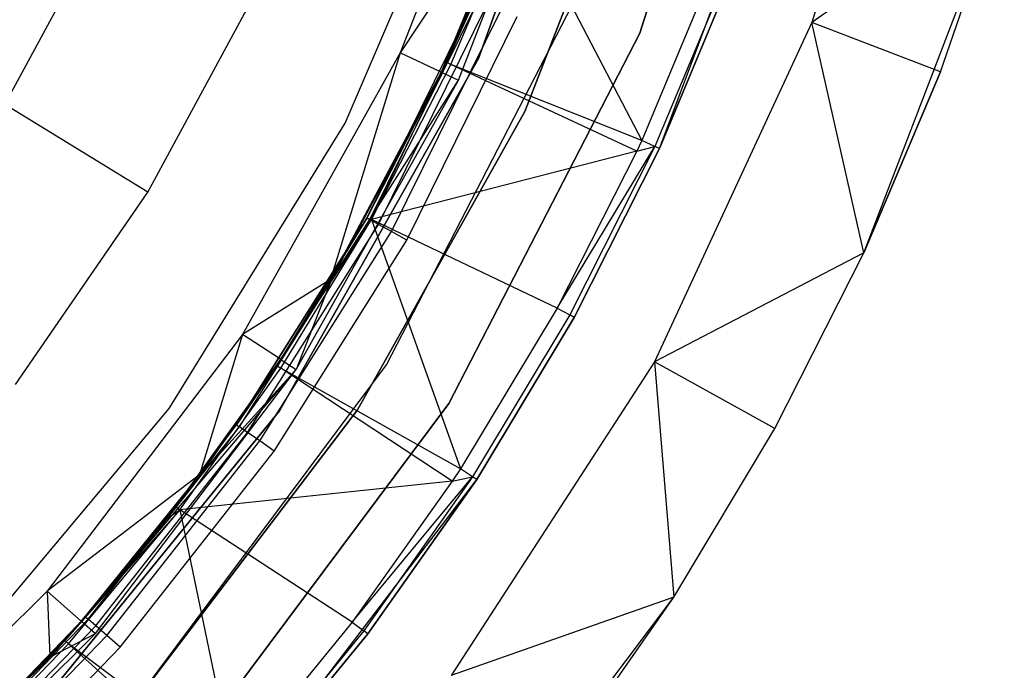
# Model space of a CAD drawing. Extents: x -3.43 to 3.43, y -2.81 to 3.33.
# Tile 23 of 36: x 1.86 to 2.94, y -1.49 to -0.78. Entities that reach past the tile are written whole.
import ezdxf

# ---------------------------------------------------------------- set-up
doc = ezdxf.new("R2010")
doc.units = 0
doc.header["$LTSCALE"] = 2.54
doc.layers.get('0').update_dxf_attribs({"color": 13, "linetype": 'CONTINUOUS'})

# ---------------------------------------------------------------- blocks, each defined once
blk = doc.blocks.new('MSR-DOWNLIGHT_PM_STL_4')
at = {"color": 0}
for p, q in [((2.5664, -0.9229, 8.605), (2.7053, -0.4905, 8.605)), ((2.7053, -0.4905, 0.105), (2.5664, -0.9229, 0.105)), ((2.5664, -0.9229, 8.605), (2.7053, -0.4905, 8.605)), ((2.7053, -0.4905, 0.105), (2.5664, -0.9229, 0.105)), ((2.8726, -0.5218, 0.105), (2.7539, -0.9115, 0.105)), ((2.8726, -0.5218, 0.105), (2.7539, -0.9115, 0.105)), ((2.3907, -0.9506, 8.605), (2.5396, -0.5355, 8.605)), ((2.5396, -0.5355, 2.605), (2.3907, -0.9506, 2.605)), ((2.3907, -0.9506, 8.605), (2.5396, -0.5355, 8.605)), ((2.5396, -0.5355, 2.605), (2.3907, -0.9506, 2.605)), ((2.4329, -0.6168, 2.605), (2.3053, -0.9444, 2.605)), ((2.4329, -0.6168, 2.605), (2.3053, -0.9444, 2.605)), ((2.3509, -0.9659, 1.0848), (2.4998, -0.6376, 0.105)), ((2.3509, -0.9659, 1.0848), (2.4998, -0.6376, 0.105)), ((2.3686, -0.9743, 0.105), (2.4998, -0.6376, 0.105)), ((2.3686, -0.9743, 0.105), (2.4998, -0.6376, 0.105)), ((2.5761, -0.6613, 2.605), (2.441, -1.0085, 2.605)), ((2.441, -1.0085, 0.105), (2.5761, -0.6613, 0.105)), ((2.5761, -0.6613, 2.605), (2.441, -1.0085, 2.605)), ((2.441, -1.0085, 0.105), (2.5761, -0.6613, 0.105)), ((2.5877, -1.0488, 0.105), (2.7323, -0.6633, 0.105)), ((2.5877, -1.0488, 0.105), (2.7323, -0.6633, 0.105)), ((2.2451, -1.021, 3.615), (2.3892, -0.6857, 3.615)), ((2.2451, -1.021, 3.345), (2.3892, -0.6857, 3.345)), ((2.2451, -1.021, 3.615), (2.3892, -0.6857, 3.615)), ((2.2451, -1.021, 3.345), (2.3892, -0.6857, 3.345)), ((2.4476, -0.7287, 1.1248), (2.3053, -0.9444, 2.605)), ((2.4476, -0.7287, 1.1248), (2.3053, -0.9444, 2.605)), ((2.4476, -0.7287, 1.1248), (2.35, -0.9655, 1.1248)), ((2.4476, -0.7287, 1.1248), (2.35, -0.9655, 1.1248)), ((2.3509, -0.9659, 1.0848), (2.4486, -0.729, 1.0848)), ((2.3509, -0.9659, 1.0848), (2.4486, -0.729, 1.0848)), ((2.9636, -0.7624, 0.255), (2.7539, -0.9115, 0.105)), ((2.9636, -0.7624, 0.255), (2.7539, -0.9115, 0.105)), ((2.8106, -1.1624, 3.505), (2.9636, -0.7624, 3.505)), ((2.8106, -1.1624, 3.505), (2.9636, -0.7624, 3.505)), ((2.894, -0.9651, 0.255), (2.9636, -0.7624, 3.505)), ((2.894, -0.9651, 0.255), (2.9636, -0.7624, 0.255)), ((2.894, -0.9651, 0.255), (2.9636, -0.7624, 3.505)), ((2.894, -0.9651, 0.255), (2.9636, -0.7624, 0.255)), ((2.4294, -0.7803, 3.4168), (2.3557, -0.9547, 3.4168)), ((2.4294, -0.7803, 3.4168), (2.3557, -0.9547, 3.4168)), ((2.3605, -0.957, 3.3944), (2.4343, -0.7822, 3.3944)), ((2.3605, -0.957, 3.3944), (2.4343, -0.7822, 3.3944)), ((2.4343, -0.7822, 3.3944), (2.5685, -1.0399, 2.9472)), ((2.4343, -0.7822, 3.3944), (2.5685, -1.0399, 2.9472)), ((1.8745, -1.0006, 3.9901), (1.9861, -0.7941, 3.9901)), ((1.8745, -1.0006, 3.9901), (1.9861, -0.7941, 3.9901)), ((2.6472, -0.8513, 2.9472), (2.5685, -1.0399, 2.9472)), ((2.6472, -0.8513, 2.9472), (2.5685, -1.0399, 2.9472)), ((2.662, -0.8568, 2.9037), (2.5828, -1.0465, 2.9037)), ((2.662, -0.8568, 2.9037), (2.5828, -1.0465, 2.9037)), ((2.667, -0.8587, 2.8578), (2.5877, -1.0488, 2.8578)), ((2.5877, -1.0488, 0.105), (2.667, -0.8587, 2.8578)), ((2.667, -0.8587, 2.8578), (2.5877, -1.0488, 2.8578)), ((2.5877, -1.0488, 0.105), (2.667, -0.8587, 2.8578)), ((2.0304, -1.0961, 3.615), (2.1514, -0.8723, 3.615)), ((2.0304, -1.0961, 3.615), (2.1514, -0.8723, 3.615)), ((2.2688, -1.1244, 3.455), (2.3869, -0.8853, 3.455)), ((2.2688, -1.1244, 3.455), (2.3869, -0.8853, 3.455)), ((2.2723, -1.126, 3.4741), (2.3904, -0.8868, 3.4741)), ((2.2723, -1.126, 3.4741), (2.3904, -0.8868, 3.4741)), ((2.3557, -0.9547, 3.4168), (2.3869, -0.8853, 3.455)), ((2.3557, -0.9547, 3.4168), (2.3869, -0.8853, 3.455)), ((2.2817, -1.1313, 3.4904), (2.4003, -0.8911, 3.4904)), ((2.2817, -1.1313, 3.4904), (2.4003, -0.8911, 3.4904)), ((2.2904, -1.2842, 0.105), (2.4925, -0.8923, 0.105)), ((2.2904, -1.2842, 0.105), (2.4925, -0.8923, 0.105)), ((2.2904, -1.2842, 2.605), (2.4925, -0.8923, 2.605)), ((2.2904, -1.2842, 2.605), (2.4925, -0.8923, 2.605)), ((2.2959, -1.1392, 3.5012), (2.4152, -0.8975, 3.5012)), ((2.2959, -1.1392, 3.5012), (2.4152, -0.8975, 3.5012)), ((2.3126, -1.1485, 3.505), (2.4328, -0.905, 3.505)), ((2.3126, -1.1485, 3.505), (2.4328, -0.905, 3.505)), ((2.7539, -0.9115, 0.105), (2.5822, -1.2809, 0.105)), ((2.7539, -0.9115, 0.105), (2.5822, -1.2809, 0.105)), ((2.894, -0.9651, 0.255), (2.7539, -0.9115, 0.105)), ((2.894, -0.9651, 0.255), (2.7539, -0.9115, 0.105)), ((2.8106, -1.1624, 0.255), (2.7539, -0.9115, 0.105)), ((2.8106, -1.1624, 0.255), (2.7539, -0.9115, 0.105)), ((2.3582, -1.3266, 8.605), (2.5664, -0.9229, 8.605)), ((2.5664, -0.9229, 0.105), (2.3582, -1.3266, 0.105)), ((2.3582, -1.3266, 8.605), (2.5664, -0.9229, 8.605)), ((2.5664, -0.9229, 0.105), (2.3582, -1.3266, 0.105)), ((2.5664, -0.9229, 8.605), (2.5664, -0.9229, 0.105)), ((2.5664, -0.9229, 8.605), (2.5664, -0.9229, 0.105)), ((2.3053, -0.9444, 2.605), (2.1334, -1.2511, 2.605)), ((2.3053, -0.9444, 2.605), (2.1334, -1.2511, 2.605)), ((2.1738, -1.3346, 8.605), (2.3907, -0.9506, 8.605)), ((2.3907, -0.9506, 2.605), (2.1738, -1.3346, 2.605)), ((2.1738, -1.3346, 8.605), (2.3907, -0.9506, 8.605)), ((2.3907, -0.9506, 2.605), (2.1738, -1.3346, 2.605)), ((2.3053, -0.9444, 2.605), (2.2292, -1.1914, 1.1248)), ((2.3053, -0.9444, 2.605), (2.2292, -1.1914, 1.1248)), ((2.3557, -0.9547, 3.4168), (2.2688, -1.1244, 3.455)), ((2.3557, -0.9547, 3.4168), (2.2688, -1.1244, 3.455)), ((2.3557, -0.9547, 3.4168), (2.2688, -1.1244, 3.4168)), ((2.3557, -0.9547, 3.4168), (2.2688, -1.1244, 3.4168)), ((2.274, -1.1259, 3.3944), (2.3557, -0.9547, 3.4168)), ((2.274, -1.1259, 3.3944), (2.3557, -0.9547, 3.4168)), ((2.35, -0.9655, 1.1248), (2.3053, -0.9444, 2.605)), ((2.35, -0.9655, 1.1248), (2.3053, -0.9444, 2.605)), ((2.3605, -0.957, 3.3944), (2.3557, -0.9547, 3.4168)), ((2.3605, -0.957, 3.3944), (2.3557, -0.9547, 3.4168)), ((2.3907, -0.9506, 8.605), (2.3907, -0.9506, 2.605)), ((2.3907, -0.9506, 8.605), (2.3907, -0.9506, 2.605)), ((2.35, -0.9655, 1.1248), (2.2292, -1.1914, 1.1248)), ((2.35, -0.9655, 1.1248), (2.2292, -1.1914, 1.1248)), ((2.274, -1.1259, 3.3944), (2.3605, -0.957, 3.3944)), ((2.274, -1.1259, 3.3944), (2.3605, -0.957, 3.3944)), ((2.3509, -0.9659, 1.0848), (2.35, -0.9655, 1.1248)), ((2.3509, -0.9659, 1.0848), (2.35, -0.9655, 1.1248)), ((2.5685, -1.0399, 2.9472), (2.3605, -0.957, 3.3944)), ((2.5685, -1.0399, 2.9472), (2.3605, -0.957, 3.3944)), ((2.5632, -1.0515, 2.9472), (2.3605, -0.957, 3.3944)), ((2.5632, -1.0515, 2.9472), (2.3605, -0.957, 3.3944)), ((2.8106, -1.1624, 0.255), (2.894, -0.9651, 0.255)), ((2.894, -0.9651, 0.255), (2.8106, -1.1624, 3.505)), ((2.894, -0.9651, 0.255), (2.8106, -1.1624, 3.505)), ((2.8106, -1.1624, 0.255), (2.894, -0.9651, 0.255)), ((2.192, -1.2895, 0.105), (2.3686, -0.9743, 0.105)), ((2.192, -1.2895, 0.105), (2.3686, -0.9743, 0.105)), ((2.2301, -1.1919, 1.0848), (2.3509, -0.9659, 1.0848)), ((2.2301, -1.1919, 1.0848), (2.3509, -0.9659, 1.0848)), ((2.2301, -1.1919, 1.0848), (2.3686, -0.9743, 0.105)), ((2.2301, -1.1919, 1.0848), (2.3686, -0.9743, 0.105)), ((2.3509, -0.9659, 1.0848), (2.3686, -0.9743, 0.105)), ((2.3509, -0.9659, 1.0848), (2.3686, -0.9743, 0.105)), ((2.0304, -1.0961, 3.615), (1.8745, -1.0006, 3.9901)), ((2.0304, -1.0961, 3.615), (1.8745, -1.0006, 3.9901)), ((2.441, -1.0085, 2.605), (2.2588, -1.3334, 2.605)), ((2.2588, -1.3334, 0.105), (2.441, -1.0085, 0.105)), ((2.441, -1.0085, 2.605), (2.2588, -1.3334, 2.605)), ((2.2588, -1.3334, 0.105), (2.441, -1.0085, 0.105)), ((2.441, -1.0085, 2.605), (2.441, -1.0085, 0.105)), ((2.441, -1.0085, 2.605), (2.441, -1.0085, 0.105)), ((2.0536, -1.3317, 3.615), (2.2451, -1.021, 3.615)), ((2.0536, -1.3317, 3.345), (2.2451, -1.021, 3.345)), ((2.0536, -1.3317, 3.615), (2.2451, -1.021, 3.615)), ((2.0536, -1.3317, 3.345), (2.2451, -1.021, 3.345)), ((2.2451, -1.021, 3.345), (2.2451, -1.021, 3.615)), ((2.2451, -1.021, 3.345), (2.2451, -1.021, 3.615)), ((2.5685, -1.0399, 2.9472), (2.5632, -1.0515, 2.9472)), ((2.5685, -1.0399, 2.9472), (2.5632, -1.0515, 2.9472)), ((2.5828, -1.0465, 2.9037), (2.5685, -1.0399, 2.9472)), ((2.5828, -1.0465, 2.9037), (2.5685, -1.0399, 2.9472)), ((2.5632, -1.0515, 2.9472), (2.274, -1.1259, 3.3944)), ((2.5632, -1.0515, 2.9472), (2.274, -1.1259, 3.3944)), ((2.4762, -1.2224, 2.9472), (2.5828, -1.0465, 2.9037)), ((2.4762, -1.2224, 2.9472), (2.5828, -1.0465, 2.9037)), ((2.5632, -1.0515, 2.9472), (2.4762, -1.2224, 2.9472)), ((2.5632, -1.0515, 2.9472), (2.4762, -1.2224, 2.9472)), ((2.5828, -1.0465, 2.9037), (2.49, -1.23, 2.9037)), ((2.5828, -1.0465, 2.9037), (2.49, -1.23, 2.9037)), ((2.5877, -1.0488, 2.8578), (2.4947, -1.2326, 2.8578)), ((2.4947, -1.2326, 0.105), (2.5877, -1.0488, 0.105)), ((2.5877, -1.0488, 2.8578), (2.4947, -1.2326, 2.8578)), ((2.4947, -1.2326, 0.105), (2.5877, -1.0488, 0.105)), ((2.5632, -1.0515, 2.9472), (2.5828, -1.0465, 2.9037)), ((2.5632, -1.0515, 2.9472), (2.5828, -1.0465, 2.9037)), ((2.5877, -1.0488, 2.8578), (2.5828, -1.0465, 2.9037)), ((2.5877, -1.0488, 2.8578), (2.5828, -1.0465, 2.9037)), ((2.5877, -1.0488, 2.8578), (2.5877, -1.0488, 0.105)), ((2.5877, -1.0488, 2.8578), (2.5877, -1.0488, 0.105)), ((1.886, -1.3056, 3.615), (2.0304, -1.0961, 3.615)), ((1.886, -1.3056, 3.615), (2.0304, -1.0961, 3.615)), ((2.2688, -1.1244, 3.4168), (2.127, -1.3495, 3.455)), ((2.127, -1.3495, 3.455), (2.2688, -1.1244, 3.455)), ((2.2688, -1.1244, 3.4168), (2.127, -1.3495, 3.455)), ((2.127, -1.3495, 3.455), (2.2688, -1.1244, 3.455)), ((2.1301, -1.3517, 3.4741), (2.2723, -1.126, 3.4741)), ((2.1301, -1.3517, 3.4741), (2.2723, -1.126, 3.4741)), ((2.2688, -1.1244, 3.4168), (2.1709, -1.285, 3.4168)), ((2.2688, -1.1244, 3.4168), (2.1709, -1.285, 3.4168)), ((2.1709, -1.285, 3.4168), (2.274, -1.1259, 3.3944)), ((2.1709, -1.285, 3.4168), (2.274, -1.1259, 3.3944)), ((2.1753, -1.2879, 3.3944), (2.274, -1.1259, 3.3944)), ((2.1753, -1.2879, 3.3944), (2.274, -1.1259, 3.3944)), ((2.2688, -1.1244, 3.4168), (2.2688, -1.1244, 3.455)), ((2.2688, -1.1244, 3.4168), (2.2688, -1.1244, 3.455)), ((2.274, -1.1259, 3.3944), (2.2688, -1.1244, 3.4168)), ((2.274, -1.1259, 3.3944), (2.2688, -1.1244, 3.4168)), ((2.2688, -1.1244, 3.455), (2.2723, -1.126, 3.4741)), ((2.2688, -1.1244, 3.455), (2.2723, -1.126, 3.4741)), ((2.2817, -1.1313, 3.4904), (2.2723, -1.126, 3.4741)), ((2.2817, -1.1313, 3.4904), (2.2723, -1.126, 3.4741)), ((2.274, -1.1259, 3.3944), (2.3709, -1.3976, 2.9472)), ((2.4762, -1.2224, 2.9472), (2.274, -1.1259, 3.3944)), ((2.4762, -1.2224, 2.9472), (2.274, -1.1259, 3.3944)), ((2.274, -1.1259, 3.3944), (2.3709, -1.3976, 2.9472)), ((2.1389, -1.3579, 3.4904), (2.2817, -1.1313, 3.4904)), ((2.1389, -1.3579, 3.4904), (2.2817, -1.1313, 3.4904)), ((2.2959, -1.1392, 3.5012), (2.2817, -1.1313, 3.4904)), ((2.2959, -1.1392, 3.5012), (2.2817, -1.1313, 3.4904)), ((2.1522, -1.3672, 3.5012), (2.2959, -1.1392, 3.5012)), ((2.1522, -1.3672, 3.5012), (2.2959, -1.1392, 3.5012)), ((2.3126, -1.1485, 3.505), (2.2959, -1.1392, 3.5012)), ((2.3126, -1.1485, 3.505), (2.2959, -1.1392, 3.5012)), ((2.1678, -1.3783, 3.505), (2.3126, -1.1485, 3.505)), ((2.1678, -1.3783, 3.505), (2.3126, -1.1485, 3.505)), ((2.8106, -1.1624, 0.255), (2.5822, -1.2809, 0.105)), ((2.8106, -1.1624, 0.255), (2.5822, -1.2809, 0.105)), ((2.7135, -1.3535, 3.505), (2.8106, -1.1624, 3.505)), ((2.7135, -1.3535, 0.255), (2.8106, -1.1624, 0.255)), ((2.7135, -1.3535, 3.505), (2.8106, -1.1624, 3.505)), ((2.7135, -1.3535, 0.255), (2.8106, -1.1624, 0.255)), ((2.8106, -1.1624, 0.255), (2.8106, -1.1624, 3.505)), ((2.8106, -1.1624, 0.255), (2.8106, -1.1624, 3.505)), ((2.2292, -1.1914, 1.1248), (2.1334, -1.2511, 2.605)), ((2.2292, -1.1914, 1.1248), (2.1334, -1.2511, 2.605)), ((2.2292, -1.1914, 1.1248), (2.1747, -1.2781, 1.1248)), ((2.2292, -1.1914, 1.1248), (2.1747, -1.2781, 1.1248)), ((2.1756, -1.2787, 1.0848), (2.2301, -1.1919, 1.0848)), ((2.1756, -1.2787, 1.0848), (2.2301, -1.1919, 1.0848)), ((2.2301, -1.1919, 1.0848), (2.192, -1.2895, 0.105)), ((2.2301, -1.1919, 1.0848), (2.192, -1.2895, 0.105)), ((2.2301, -1.1919, 1.0848), (2.2292, -1.1914, 1.1248)), ((2.2301, -1.1919, 1.0848), (2.2292, -1.1914, 1.1248)), ((2.4762, -1.2224, 2.9472), (2.3709, -1.3976, 2.9472)), ((2.4762, -1.2224, 2.9472), (2.3709, -1.3976, 2.9472)), ((2.4762, -1.2224, 2.9472), (2.49, -1.23, 2.9037)), ((2.4762, -1.2224, 2.9472), (2.49, -1.23, 2.9037)), ((2.49, -1.23, 2.9037), (2.3841, -1.4062, 2.9037)), ((2.49, -1.23, 2.9037), (2.3841, -1.4062, 2.9037)), ((2.4947, -1.2326, 2.8578), (2.3886, -1.4091, 2.8578)), ((2.3886, -1.4091, 0.105), (2.4947, -1.2326, 0.105)), ((2.4947, -1.2326, 2.8578), (2.3886, -1.4091, 2.8578)), ((2.3886, -1.4091, 0.105), (2.4947, -1.2326, 0.105)), ((2.4947, -1.2326, 2.8578), (2.49, -1.23, 2.9037)), ((2.4947, -1.2326, 2.8578), (2.49, -1.23, 2.9037)), ((2.4947, -1.2326, 2.8578), (2.4947, -1.2326, 0.105)), ((2.4947, -1.2326, 2.8578), (2.4947, -1.2326, 0.105)), ((2.1334, -1.2511, 2.605), (1.9205, -1.5308, 2.605)), ((2.1334, -1.2511, 2.605), (1.9205, -1.5308, 2.605)), ((2.1334, -1.2511, 2.605), (2.0865, -1.4041, 1.1248)), ((2.1334, -1.2511, 2.605), (2.0865, -1.4041, 1.1248)), ((2.1747, -1.2781, 1.1248), (2.1334, -1.2511, 2.605)), ((2.1747, -1.2781, 1.1248), (2.1334, -1.2511, 2.605)), ((2.0265, -1.6375, 0.105), (2.2904, -1.2842, 0.105)), ((2.0265, -1.6375, 0.105), (2.2904, -1.2842, 0.105)), ((2.0265, -1.6375, 2.605), (2.2904, -1.2842, 2.605)), ((2.0265, -1.6375, 2.605), (2.2904, -1.2842, 2.605)), ((2.1709, -1.285, 3.4168), (2.0507, -1.4522, 3.455)), ((2.1709, -1.285, 3.4168), (2.0507, -1.4522, 3.455)), ((2.1709, -1.285, 3.4168), (2.0608, -1.4391, 3.4168)), ((2.1709, -1.285, 3.4168), (2.0608, -1.4391, 3.4168)), ((2.1747, -1.2781, 1.1248), (2.0865, -1.4041, 1.1248)), ((2.1747, -1.2781, 1.1248), (2.0865, -1.4041, 1.1248)), ((2.0874, -1.4047, 1.0848), (2.1756, -1.2787, 1.0848)), ((2.0874, -1.4047, 1.0848), (2.1756, -1.2787, 1.0848)), ((2.1709, -1.285, 3.4168), (2.127, -1.3495, 3.455)), ((2.1709, -1.285, 3.4168), (2.127, -1.3495, 3.455)), ((2.1709, -1.285, 3.4168), (2.1753, -1.2879, 3.3944)), ((2.1709, -1.285, 3.4168), (2.1753, -1.2879, 3.3944)), ((2.1756, -1.2787, 1.0848), (2.1747, -1.2781, 1.1248)), ((2.1756, -1.2787, 1.0848), (2.1747, -1.2781, 1.1248)), ((2.1756, -1.2787, 1.0848), (2.192, -1.2895, 0.105)), ((2.1756, -1.2787, 1.0848), (2.192, -1.2895, 0.105)), ((2.2904, -1.2842, 0.105), (2.2904, -1.2842, 2.605)), ((2.2904, -1.2842, 0.105), (2.2904, -1.2842, 2.605)), ((2.5822, -1.2809, 0.105), (2.3608, -1.6229, 0.105)), ((2.5822, -1.2809, 0.105), (2.3608, -1.6229, 0.105)), ((2.5822, -1.2809, 0.105), (2.6034, -1.5373, 0.255)), ((2.7135, -1.3535, 0.255), (2.5822, -1.2809, 0.105)), ((2.7135, -1.3535, 0.255), (2.5822, -1.2809, 0.105)), ((2.5822, -1.2809, 0.105), (2.6034, -1.5373, 0.255)), ((1.9584, -1.5641, 1.0848), (2.192, -1.2895, 0.105)), ((1.9584, -1.5641, 1.0848), (2.192, -1.2895, 0.105)), ((1.9731, -1.577, 0.105), (2.192, -1.2895, 0.105)), ((1.9731, -1.577, 0.105), (2.192, -1.2895, 0.105)), ((2.065, -1.4423, 3.3944), (2.1753, -1.2879, 3.3944)), ((2.065, -1.4423, 3.3944), (2.1753, -1.2879, 3.3944)), ((2.0874, -1.4047, 1.0848), (2.192, -1.2895, 0.105)), ((2.0874, -1.4047, 1.0848), (2.192, -1.2895, 0.105)), ((2.3709, -1.3976, 2.9472), (2.1753, -1.2879, 3.3944)), ((2.3709, -1.3976, 2.9472), (2.1753, -1.2879, 3.3944)), ((2.3619, -1.4112, 2.9472), (2.1753, -1.2879, 3.3944)), ((2.3619, -1.4112, 2.9472), (2.1753, -1.2879, 3.3944)), ((2.0864, -1.6905, 8.605), (2.3582, -1.3266, 8.605)), ((2.3582, -1.3266, 0.105), (2.0864, -1.6905, 0.105)), ((2.0864, -1.6905, 8.605), (2.3582, -1.3266, 8.605)), ((2.3582, -1.3266, 0.105), (2.0864, -1.6905, 0.105)), ((2.3582, -1.3266, 8.605), (2.3582, -1.3266, 0.105)), ((2.3582, -1.3266, 8.605), (2.3582, -1.3266, 0.105)), ((1.819, -1.6113, 3.615), (2.0536, -1.3317, 3.615)), ((1.819, -1.6113, 3.345), (2.0536, -1.3317, 3.345)), ((1.819, -1.6113, 3.615), (2.0536, -1.3317, 3.615)), ((1.819, -1.6113, 3.345), (2.0536, -1.3317, 3.345)), ((1.8951, -1.6764, 8.605), (2.1738, -1.3346, 8.605)), ((2.1738, -1.3346, 2.605), (1.8951, -1.6764, 2.605)), ((1.8951, -1.6764, 8.605), (2.1738, -1.3346, 8.605)), ((2.1738, -1.3346, 2.605), (1.8951, -1.6764, 2.605)), ((2.2588, -1.3334, 2.605), (2.0332, -1.6298, 2.605)), ((2.0332, -1.6298, 0.105), (2.2588, -1.3334, 0.105)), ((2.2588, -1.3334, 2.605), (2.0332, -1.6298, 2.605)), ((2.0332, -1.6298, 0.105), (2.2588, -1.3334, 0.105)), ((2.0536, -1.3317, 3.345), (2.0536, -1.3317, 3.615)), ((2.0536, -1.3317, 3.345), (2.0536, -1.3317, 3.615)), ((2.1738, -1.3346, 8.605), (2.1738, -1.3346, 2.605)), ((2.1738, -1.3346, 8.605), (2.1738, -1.3346, 2.605)), ((2.2588, -1.3334, 2.605), (2.2588, -1.3334, 0.105)), ((2.2588, -1.3334, 2.605), (2.2588, -1.3334, 0.105)), ((1.9653, -1.5614, 3.4741), (2.1301, -1.3517, 3.4741)), ((1.9653, -1.5614, 3.4741), (2.1301, -1.3517, 3.4741)), ((2.0507, -1.4522, 3.455), (2.127, -1.3495, 3.455)), ((2.0507, -1.4522, 3.455), (2.127, -1.3495, 3.455)), ((2.0507, -1.4522, 3.455), (2.1301, -1.3517, 3.4741)), ((2.0507, -1.4522, 3.455), (2.1301, -1.3517, 3.4741)), ((2.127, -1.3495, 3.455), (2.1301, -1.3517, 3.4741)), ((2.127, -1.3495, 3.455), (2.1301, -1.3517, 3.4741)), ((2.1389, -1.3579, 3.4904), (2.1301, -1.3517, 3.4741)), ((2.1389, -1.3579, 3.4904), (2.1301, -1.3517, 3.4741)), ((1.9734, -1.5685, 3.4904), (2.1389, -1.3579, 3.4904)), ((1.9734, -1.5685, 3.4904), (2.1389, -1.3579, 3.4904)), ((2.1522, -1.3672, 3.5012), (2.1389, -1.3579, 3.4904)), ((2.1522, -1.3672, 3.5012), (2.1389, -1.3579, 3.4904)), ((2.6034, -1.5373, 3.505), (2.7135, -1.3535, 3.505)), ((2.6034, -1.5373, 0.255), (2.7135, -1.3535, 0.255)), ((2.6034, -1.5373, 3.505), (2.7135, -1.3535, 3.505)), ((2.6034, -1.5373, 0.255), (2.7135, -1.3535, 0.255)), ((2.7135, -1.3535, 0.255), (2.7135, -1.3535, 3.505)), ((2.7135, -1.3535, 0.255), (2.7135, -1.3535, 3.505)), ((1.9856, -1.5792, 3.5012), (2.1522, -1.3672, 3.5012)), ((1.9856, -1.5792, 3.5012), (2.1522, -1.3672, 3.5012)), ((2.1678, -1.3783, 3.505), (2.1522, -1.3672, 3.5012)), ((2.1678, -1.3783, 3.505), (2.1522, -1.3672, 3.5012)), ((2.0001, -1.5918, 3.505), (2.1678, -1.3783, 3.505)), ((2.0001, -1.5918, 3.505), (2.1678, -1.3783, 3.505)), ((2.0865, -1.4041, 1.1248), (1.9205, -1.5308, 2.605)), ((2.0865, -1.4041, 1.1248), (1.9205, -1.5308, 2.605)), ((2.0865, -1.4041, 1.1248), (1.9576, -1.5634, 1.1248)), ((2.0865, -1.4041, 1.1248), (1.9576, -1.5634, 1.1248)), ((1.9584, -1.5641, 1.0848), (2.0874, -1.4047, 1.0848)), ((1.9584, -1.5641, 1.0848), (2.0874, -1.4047, 1.0848)), ((2.0874, -1.4047, 1.0848), (2.0865, -1.4041, 1.1248)), ((2.0874, -1.4047, 1.0848), (2.0865, -1.4041, 1.1248)), ((2.3709, -1.3976, 2.9472), (2.3619, -1.4112, 2.9472)), ((2.3709, -1.3976, 2.9472), (2.3619, -1.4112, 2.9472)), ((2.3841, -1.4062, 2.9037), (2.3709, -1.3976, 2.9472)), ((2.3841, -1.4062, 2.9037), (2.3709, -1.3976, 2.9472)), ((2.3619, -1.4112, 2.9472), (2.065, -1.4423, 3.3944)), ((2.3619, -1.4112, 2.9472), (2.065, -1.4423, 3.3944)), ((2.1391, -1.7366, 0.105), (2.3886, -1.4091, 0.105)), ((2.1391, -1.7366, 0.105), (2.3886, -1.4091, 0.105)), ((2.253, -1.5646, 2.9472), (2.3841, -1.4062, 2.9037)), ((2.253, -1.5646, 2.9472), (2.3841, -1.4062, 2.9037)), ((2.3619, -1.4112, 2.9472), (2.253, -1.5646, 2.9472)), ((2.3619, -1.4112, 2.9472), (2.253, -1.5646, 2.9472)), ((2.3841, -1.4062, 2.9037), (2.2655, -1.5742, 2.9037)), ((2.3841, -1.4062, 2.9037), (2.2655, -1.5742, 2.9037)), ((2.3886, -1.4091, 2.8578), (2.2698, -1.5774, 2.8578)), ((2.2698, -1.5774, 2.8578), (2.3886, -1.4091, 0.105)), ((2.2698, -1.5774, 2.8578), (2.3886, -1.4091, 0.105)), ((2.3886, -1.4091, 2.8578), (2.2698, -1.5774, 2.8578)), ((2.3619, -1.4112, 2.9472), (2.3841, -1.4062, 2.9037)), ((2.3619, -1.4112, 2.9472), (2.3841, -1.4062, 2.9037)), ((2.3886, -1.4091, 2.8578), (2.3841, -1.4062, 2.9037)), ((2.3886, -1.4091, 2.8578), (2.3841, -1.4062, 2.9037)), ((2.3886, -1.4091, 2.8578), (2.3886, -1.4091, 0.105)), ((2.3886, -1.4091, 2.8578), (2.3886, -1.4091, 0.105)), ((2.065, -1.4423, 3.3944), (1.9397, -1.5846, 3.4168)), ((2.065, -1.4423, 3.3944), (1.9397, -1.5846, 3.4168)), ((1.9436, -1.5881, 3.3944), (2.065, -1.4423, 3.3944)), ((1.9436, -1.5881, 3.3944), (2.065, -1.4423, 3.3944)), ((2.0608, -1.4391, 3.4168), (2.0507, -1.4522, 3.455)), ((2.0608, -1.4391, 3.4168), (2.0507, -1.4522, 3.455)), ((2.0608, -1.4391, 3.4168), (2.0507, -1.4522, 3.4168)), ((2.0608, -1.4391, 3.4168), (2.0507, -1.4522, 3.4168)), ((2.0507, -1.4522, 3.4168), (2.065, -1.4423, 3.3944)), ((2.0507, -1.4522, 3.4168), (2.065, -1.4423, 3.3944)), ((2.0608, -1.4391, 3.4168), (2.065, -1.4423, 3.3944)), ((2.0608, -1.4391, 3.4168), (2.065, -1.4423, 3.3944)), ((2.065, -1.4423, 3.3944), (2.1233, -1.7226, 2.9472)), ((2.253, -1.5646, 2.9472), (2.065, -1.4423, 3.3944)), ((2.253, -1.5646, 2.9472), (2.065, -1.4423, 3.3944)), ((2.065, -1.4423, 3.3944), (2.1233, -1.7226, 2.9472)), ((2.0507, -1.4522, 3.4168), (1.9397, -1.5846, 3.4168)), ((2.0507, -1.4522, 3.4168), (1.9397, -1.5846, 3.4168)), ((2.0507, -1.4522, 3.4168), (1.9624, -1.5589, 3.455)), ((1.9624, -1.5589, 3.455), (2.0507, -1.4522, 3.455)), ((2.0507, -1.4522, 3.4168), (1.9624, -1.5589, 3.455)), ((1.9624, -1.5589, 3.455), (2.0507, -1.4522, 3.455)), ((2.0507, -1.4522, 3.455), (1.9653, -1.5614, 3.4741)), ((2.0507, -1.4522, 3.455), (1.9653, -1.5614, 3.4741)), ((2.0507, -1.4522, 3.4168), (2.0507, -1.4522, 3.455)), ((2.0507, -1.4522, 3.4168), (2.0507, -1.4522, 3.455)), ((1.9205, -1.5308, 2.605), (1.6707, -1.7783, 2.605)), ((1.9205, -1.5308, 2.605), (1.6707, -1.7783, 2.605)), ((1.9205, -1.5308, 2.605), (1.9234, -1.6016, 1.1248)), ((1.9576, -1.5634, 1.1248), (1.9205, -1.5308, 2.605)), ((1.9576, -1.5634, 1.1248), (1.9205, -1.5308, 2.605)), ((1.9205, -1.5308, 2.605), (1.9234, -1.6016, 1.1248)), ((2.3461, -1.8797, 3.505), (2.6034, -1.5373, 3.505)), ((2.3461, -1.8797, 3.505), (2.6034, -1.5373, 3.505)), ((2.6034, -1.5373, 0.255), (2.3608, -1.6229, 0.105)), ((2.6034, -1.5373, 0.255), (2.3608, -1.6229, 0.105)), ((2.4807, -1.713, 0.255), (2.6034, -1.5373, 3.505)), ((2.4807, -1.713, 0.255), (2.6034, -1.5373, 3.505)), ((2.4807, -1.713, 0.255), (2.6034, -1.5373, 0.255)), ((2.4807, -1.713, 0.255), (2.6034, -1.5373, 0.255)), ((2.6034, -1.5373, 0.255), (2.6034, -1.5373, 3.505)), ((2.6034, -1.5373, 0.255), (2.6034, -1.5373, 3.505)), ((1.9624, -1.5589, 3.455), (1.7796, -1.753, 3.4741)), ((1.9624, -1.5589, 3.455), (1.7796, -1.753, 3.4741)), ((1.7796, -1.753, 3.4741), (1.9653, -1.5614, 3.4741)), ((1.7796, -1.753, 3.4741), (1.9653, -1.5614, 3.4741)), ((1.785, -1.7428, 3.455), (1.9624, -1.5589, 3.455)), ((1.785, -1.7428, 3.455), (1.9624, -1.5589, 3.455)), ((1.9576, -1.5634, 1.1248), (1.9234, -1.6016, 1.1248)), ((1.9576, -1.5634, 1.1248), (1.9234, -1.6016, 1.1248)), ((1.9242, -1.6023, 1.0848), (1.9584, -1.5641, 1.0848)), ((1.9242, -1.6023, 1.0848), (1.9584, -1.5641, 1.0848)), ((1.9397, -1.5846, 3.4168), (1.9624, -1.5589, 3.455)), ((1.9397, -1.5846, 3.4168), (1.9624, -1.5589, 3.455)), ((1.9584, -1.5641, 1.0848), (1.9576, -1.5634, 1.1248)), ((1.9584, -1.5641, 1.0848), (1.9576, -1.5634, 1.1248)), ((1.9584, -1.5641, 1.0848), (1.9731, -1.577, 0.105)), ((1.9584, -1.5641, 1.0848), (1.9731, -1.577, 0.105)), ((1.9624, -1.5589, 3.455), (1.9653, -1.5614, 3.4741)), ((1.9624, -1.5589, 3.455), (1.9653, -1.5614, 3.4741)), ((1.9734, -1.5685, 3.4904), (1.9653, -1.5614, 3.4741)), ((1.9734, -1.5685, 3.4904), (1.9653, -1.5614, 3.4741)), ((2.253, -1.5646, 2.9472), (2.1233, -1.7226, 2.9472)), ((2.253, -1.5646, 2.9472), (2.1233, -1.7226, 2.9472)), ((2.253, -1.5646, 2.9472), (2.2655, -1.5742, 2.9037)), ((2.253, -1.5646, 2.9472), (2.2655, -1.5742, 2.9037)), ((1.7164, -1.8313, 0.105), (1.9731, -1.577, 0.105)), ((1.7164, -1.8313, 0.105), (1.9731, -1.577, 0.105)), ((1.787, -1.7609, 3.4904), (1.9734, -1.5685, 3.4904)), ((1.787, -1.7609, 3.4904), (1.9734, -1.5685, 3.4904)), ((1.9242, -1.6023, 1.0848), (1.9731, -1.577, 0.105)), ((1.9242, -1.6023, 1.0848), (1.9731, -1.577, 0.105)), ((1.9856, -1.5792, 3.5012), (1.9734, -1.5685, 3.4904)), ((1.9856, -1.5792, 3.5012), (1.9734, -1.5685, 3.4904)), ((2.2655, -1.5742, 2.9037), (2.1351, -1.733, 2.9037)), ((2.2655, -1.5742, 2.9037), (2.1351, -1.733, 2.9037)), ((2.2698, -1.5774, 2.8578), (2.2655, -1.5742, 2.9037)), ((2.2698, -1.5774, 2.8578), (2.2655, -1.5742, 2.9037)), ((1.9397, -1.5846, 3.4168), (1.785, -1.7428, 3.455)), ((1.9397, -1.5846, 3.4168), (1.785, -1.7428, 3.455)), ((1.7981, -1.7728, 3.5012), (1.9856, -1.5792, 3.5012)), ((1.7981, -1.7728, 3.5012), (1.9856, -1.5792, 3.5012)), ((1.9397, -1.5846, 3.4168), (1.8081, -1.7208, 3.4168)), ((1.9397, -1.5846, 3.4168), (1.8081, -1.7208, 3.4168)), ((1.9436, -1.5881, 3.3944), (1.9397, -1.5846, 3.4168)), ((1.9436, -1.5881, 3.3944), (1.9397, -1.5846, 3.4168)), ((2.0001, -1.5918, 3.505), (1.9856, -1.5792, 3.5012)), ((2.0001, -1.5918, 3.505), (1.9856, -1.5792, 3.5012)), ((2.2698, -1.5774, 2.8578), (2.1391, -1.7366, 2.8578)), ((2.1391, -1.7366, 0.105), (2.2698, -1.5774, 2.8578)), ((2.2698, -1.5774, 2.8578), (2.1391, -1.7366, 2.8578)), ((2.1391, -1.7366, 0.105), (2.2698, -1.5774, 2.8578)), ((1.8111, -1.7868, 3.505), (2.0001, -1.5918, 3.505)), ((1.8111, -1.7868, 3.505), (2.0001, -1.5918, 3.505)), ((1.8118, -1.7246, 3.3944), (1.9436, -1.5881, 3.3944)), ((1.8118, -1.7246, 3.3944), (1.9436, -1.5881, 3.3944)), ((2.1233, -1.7226, 2.9472), (1.9436, -1.5881, 3.3944)), ((2.1233, -1.7226, 2.9472), (1.9436, -1.5881, 3.3944)), ((2.11, -1.7374, 2.9472), (1.9436, -1.5881, 3.3944)), ((2.11, -1.7374, 2.9472), (1.9436, -1.5881, 3.3944)), ((1.9234, -1.6016, 1.1248), (1.7414, -1.7818, 1.1248)), ((1.9234, -1.6016, 1.1248), (1.7414, -1.7818, 1.1248)), ((1.7421, -1.7826, 1.0848), (1.9242, -1.6023, 1.0848)), ((1.7421, -1.7826, 1.0848), (1.9242, -1.6023, 1.0848)), ((1.9242, -1.6023, 1.0848), (1.9234, -1.6016, 1.1248)), ((1.9242, -1.6023, 1.0848), (1.9234, -1.6016, 1.1248))]:
    blk.add_line(p, q, dxfattribs=at)

msp = doc.modelspace()

# ---------------------------------------------------------------- block references
at = {"color": 0}
msp.add_blockref('MSR-DOWNLIGHT_PM_STL_4', (-0.0266, 0.127, -10.4173), dxfattribs=at)

doc.saveas('drawing.dxf')
